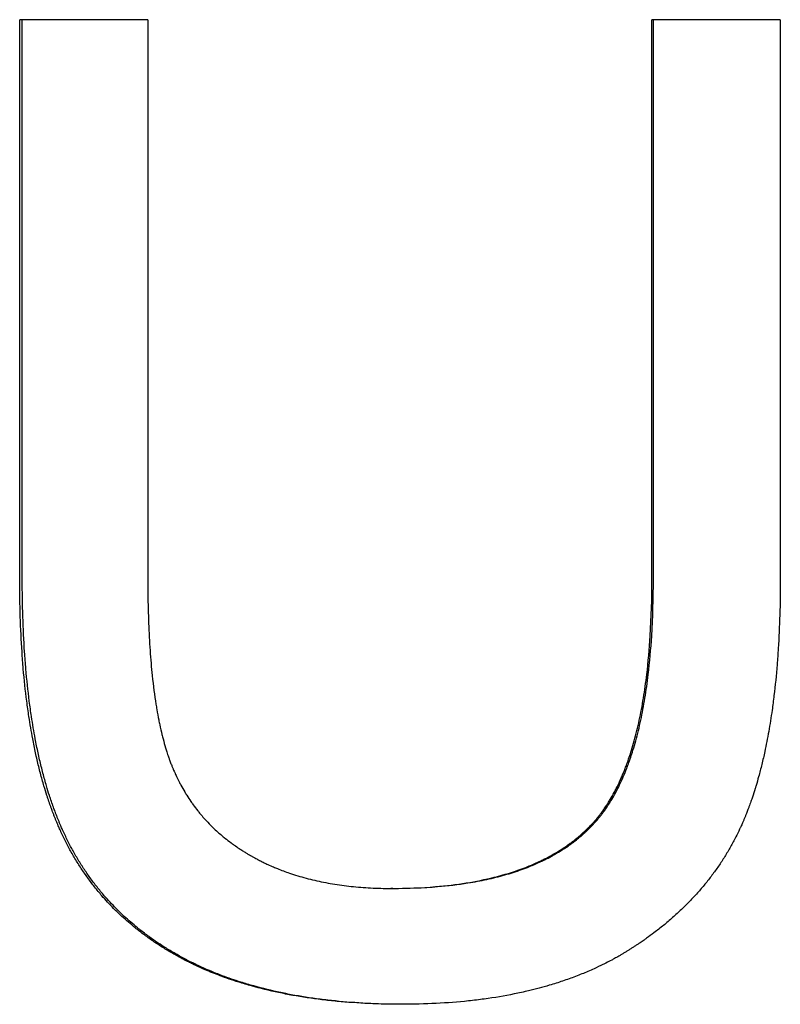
# Model space of a CAD drawing. Extents: x -6.6 to 6.6, y 0 to 15.4.
# Tile 6 of 15: x -0.486 to -0.235, y 8.713 to 9.039. Entities that reach past the tile are written whole.
import ezdxf

# ---------------------------------------------------------------- set-up
doc = ezdxf.new("R2010")
doc.units = 0
doc.header["$MEASUREMENT"] = 0
doc.layers.get('0').update_dxf_attribs({"linetype": 'CONTINUOUS'})

msp = doc.modelspace()

# ---------------------------------------------------------------- linework, layer by layer
for p, q in [((-0.44358, 9.03883), (-0.48588, 9.03883)), ((-0.48588, 8.85396), (-0.48588, 9.03883)), ((-0.44358, 9.03883), (-0.44358, 8.8542)), ((-0.27709, 8.8542), (-0.27709, 9.03883)), ((-0.23469, 9.03883), (-0.27709, 9.03883)), ((-0.23469, 9.03883), (-0.23469, 8.85396)), ((-0.36266, 8.75176), (-0.36329, 8.75176))]:
    msp.add_line(p, q)
for points in [[(-0.48503, 8.85396), (-0.48503, 8.91558), (-0.48503, 8.97721), (-0.48503, 9.03883)], [(-0.2766, 8.8542), (-0.2766, 8.91575), (-0.2766, 8.97729), (-0.2766, 9.03883)]]:
    msp.add_open_spline(points, degree=3)
for points, knots in [([(-0.35964, 8.71347), (-0.36337, 8.71347), (-0.36702, 8.71355), (-0.37059, 8.71371), (-0.37415, 8.71387), (-0.37763, 8.71411), (-0.38102, 8.71444), (-0.38272, 8.7146), (-0.3844, 8.71478), (-0.38605, 8.71498), (-0.38936, 8.71538), (-0.39259, 8.71587), (-0.39573, 8.71643), (-0.3973, 8.71672), (-0.39885, 8.71702), (-0.40037, 8.71734), (-0.40343, 8.71799), (-0.4064, 8.71871), (-0.40929, 8.71952), (-0.41073, 8.71992), (-0.41216, 8.72035), (-0.41356, 8.72079), (-0.41566, 8.72145), (-0.41772, 8.72217), (-0.41972, 8.72292), (-0.4214, 8.72355), (-0.42304, 8.72421), (-0.42464, 8.72491), (-0.42497, 8.72505), (-0.42529, 8.72519), (-0.4256, 8.72533), (-0.42656, 8.72575), (-0.4275, 8.72619), (-0.42844, 8.72663), (-0.4289, 8.72685), (-0.42937, 8.72708), (-0.42983, 8.72731), (-0.43029, 8.72754), (-0.43074, 8.72777), (-0.4312, 8.728), (-0.43165, 8.72824), (-0.43211, 8.72848), (-0.43255, 8.72872), (-0.433, 8.72896), (-0.43345, 8.7292), (-0.43389, 8.72944), (-0.43404, 8.72953), (-0.43418, 8.72961), (-0.43433, 8.72969), (-0.43477, 8.72994), (-0.43521, 8.73019), (-0.43564, 8.73044), (-0.43593, 8.73061), (-0.43622, 8.73078), (-0.43651, 8.73095), (-0.43708, 8.73129), (-0.43765, 8.73163), (-0.43821, 8.73198), (-0.4385, 8.73216), (-0.43878, 8.73233), (-0.43906, 8.73251), (-0.43989, 8.73304), (-0.44072, 8.73358), (-0.44153, 8.73414), (-0.44207, 8.7345), (-0.44261, 8.73488), (-0.44314, 8.73525), (-0.4442, 8.73601), (-0.44524, 8.73678), (-0.44626, 8.73757), (-0.44677, 8.73796), (-0.44728, 8.73836), (-0.44778, 8.73877), (-0.44927, 8.73998), (-0.45072, 8.74123), (-0.45212, 8.74253), (-0.45306, 8.74339), (-0.45397, 8.74427), (-0.45486, 8.74517), (-0.4562, 8.74652), (-0.45749, 8.74791), (-0.45873, 8.74934), (-0.45914, 8.74981), (-0.45955, 8.75029), (-0.45995, 8.75078), (-0.46076, 8.75175), (-0.46154, 8.75274), (-0.4623, 8.75375), (-0.46268, 8.75425), (-0.46306, 8.75476), (-0.46343, 8.75527), (-0.46417, 8.7563), (-0.46489, 8.75734), (-0.46559, 8.7584), (-0.46594, 8.75893), (-0.46629, 8.75947), (-0.46662, 8.76001), (-0.4673, 8.76109), (-0.46796, 8.76219), (-0.46859, 8.7633), (-0.46891, 8.76386), (-0.46922, 8.76442), (-0.46953, 8.76499), (-0.46999, 8.76584), (-0.47044, 8.7667), (-0.47087, 8.76757), (-0.47102, 8.76786), (-0.47116, 8.76815), (-0.4713, 8.76845), (-0.47159, 8.76903), (-0.47187, 8.76962), (-0.47214, 8.77022), (-0.47228, 8.77051), (-0.47242, 8.77081), (-0.47255, 8.77111), (-0.47275, 8.77156), (-0.47295, 8.77201), (-0.47315, 8.77246), (-0.47321, 8.77262), (-0.47328, 8.77277), (-0.47334, 8.77292), (-0.47347, 8.77322), (-0.4736, 8.77353), (-0.47373, 8.77383), (-0.47379, 8.77399), (-0.47385, 8.77414), (-0.47392, 8.7743), (-0.47404, 8.7746), (-0.47417, 8.77491), (-0.47429, 8.77522), (-0.47435, 8.77538), (-0.47441, 8.77554), (-0.47447, 8.77569), (-0.4746, 8.77601), (-0.47472, 8.77632), (-0.47484, 8.77664), (-0.4749, 8.7768), (-0.47496, 8.77695), (-0.47502, 8.77711), (-0.4752, 8.77759), (-0.47538, 8.77807), (-0.47555, 8.77856), (-0.47567, 8.77888), (-0.47578, 8.77921), (-0.4759, 8.77953), (-0.47613, 8.78019), (-0.47635, 8.78085), (-0.47657, 8.78152), (-0.47669, 8.78185), (-0.4768, 8.78219), (-0.4769, 8.78252), (-0.47723, 8.78354), (-0.47755, 8.78456), (-0.47786, 8.78561), (-0.47806, 8.7863), (-0.47826, 8.787), (-0.47846, 8.78771), (-0.47886, 8.78913), (-0.47924, 8.79058), (-0.4796, 8.79205), (-0.47978, 8.79279), (-0.47996, 8.79354), (-0.48014, 8.79429), (-0.48048, 8.79579), (-0.48082, 8.79732), (-0.48113, 8.79888), (-0.48129, 8.79966), (-0.48144, 8.80044), (-0.48159, 8.80124), (-0.48205, 8.80362), (-0.48246, 8.80606), (-0.48284, 8.80856), (-0.48309, 8.81023), (-0.48333, 8.81193), (-0.48355, 8.81365), (-0.484, 8.8171), (-0.48438, 8.82066), (-0.48469, 8.82433), (-0.48485, 8.82617), (-0.48499, 8.82803), (-0.48512, 8.82992), (-0.48537, 8.83371), (-0.48556, 8.8376), (-0.48569, 8.84161), (-0.48582, 8.84561), (-0.48588, 8.84973), (-0.48588, 8.85396)], [0, 0, 0, 0, 0.125, 0.125, 0.125, 0.25, 0.25, 0.25, 0.3125, 0.3125, 0.3125, 0.4375, 0.4375, 0.4375, 0.5, 0.5, 0.5, 0.625, 0.625, 0.625, 0.6875, 0.6875, 0.6875, 0.78125, 0.78125, 0.78125, 0.859375, 0.859375, 0.859375, 0.875, 0.875, 0.875, 0.921875, 0.921875, 0.921875, 0.945312, 0.945312, 0.945312, 0.96875, 0.96875, 0.96875, 0.992188, 0.992188, 0.992188, 1.015625, 1.015625, 1.015625, 1.023438, 1.023438, 1.023438, 1.046875, 1.046875, 1.046875, 1.0625, 1.0625, 1.0625, 1.09375, 1.09375, 1.09375, 1.109375, 1.109375, 1.109375, 1.15625, 1.15625, 1.15625, 1.1875, 1.1875, 1.1875, 1.25, 1.25, 1.25, 1.28125, 1.28125, 1.28125, 1.375, 1.375, 1.375, 1.4375, 1.4375, 1.4375, 1.53125, 1.53125, 1.53125, 1.5625, 1.5625, 1.5625, 1.625, 1.625, 1.625, 1.65625, 1.65625, 1.65625, 1.71875, 1.71875, 1.71875, 1.75, 1.75, 1.75, 1.8125, 1.8125, 1.8125, 1.84375, 1.84375, 1.84375, 1.890625, 1.890625, 1.890625, 1.90625, 1.90625, 1.90625, 1.9375, 1.9375, 1.9375, 1.953125, 1.953125, 1.953125, 1.976562, 1.976562, 1.976562, 1.984375, 1.984375, 1.984375, 2, 2, 2, 2.007812, 2.007812, 2.007812, 2.023438, 2.023438, 2.023438, 2.03125, 2.03125, 2.03125, 2.046875, 2.046875, 2.046875, 2.054688, 2.054688, 2.054688, 2.078125, 2.078125, 2.078125, 2.09375, 2.09375, 2.09375, 2.125, 2.125, 2.125, 2.140625, 2.140625, 2.140625, 2.1875, 2.1875, 2.1875, 2.21875, 2.21875, 2.21875, 2.28125, 2.28125, 2.28125, 2.3125, 2.3125, 2.3125, 2.375, 2.375, 2.375, 2.40625, 2.40625, 2.40625, 2.5, 2.5, 2.5, 2.5625, 2.5625, 2.5625, 2.6875, 2.6875, 2.6875, 2.75, 2.75, 2.75, 2.875, 2.875, 2.875, 3, 3, 3, 3]), ([(-0.35933, 8.71347), (-0.36295, 8.71347), (-0.36648, 8.71355), (-0.36994, 8.71371), (-0.3735, 8.71387), (-0.37697, 8.71411), (-0.38036, 8.71444), (-0.38205, 8.7146), (-0.38372, 8.71478), (-0.38538, 8.71498), (-0.38868, 8.71538), (-0.3919, 8.71587), (-0.39504, 8.71643), (-0.3966, 8.71672), (-0.39815, 8.71702), (-0.39968, 8.71734), (-0.40273, 8.71799), (-0.40569, 8.71871), (-0.40858, 8.71952), (-0.41002, 8.71992), (-0.41144, 8.72035), (-0.41284, 8.72079), (-0.41494, 8.72145), (-0.41699, 8.72217), (-0.41899, 8.72292), (-0.41966, 8.72317), (-0.42032, 8.72343), (-0.42098, 8.72369), (-0.42197, 8.72409), (-0.42294, 8.72449), (-0.4239, 8.72491), (-0.42422, 8.72505), (-0.42454, 8.72519), (-0.42486, 8.72533), (-0.4255, 8.72561), (-0.42613, 8.7259), (-0.42675, 8.72619), (-0.42707, 8.72634), (-0.42738, 8.72648), (-0.42769, 8.72663), (-0.42815, 8.72685), (-0.42862, 8.72708), (-0.42908, 8.72731), (-0.42923, 8.72739), (-0.42938, 8.72746), (-0.42954, 8.72754), (-0.42984, 8.72769), (-0.43014, 8.72785), (-0.43045, 8.728), (-0.4306, 8.72808), (-0.43075, 8.72816), (-0.4309, 8.72824), (-0.4312, 8.7284), (-0.4315, 8.72856), (-0.4318, 8.72872), (-0.43195, 8.7288), (-0.4321, 8.72888), (-0.43225, 8.72896), (-0.43254, 8.72912), (-0.43284, 8.72928), (-0.43313, 8.72944), (-0.43328, 8.72953), (-0.43343, 8.72961), (-0.43357, 8.72969), (-0.43401, 8.72994), (-0.43445, 8.73019), (-0.43488, 8.73044), (-0.43517, 8.73061), (-0.43546, 8.73078), (-0.43575, 8.73095), (-0.43632, 8.73129), (-0.43689, 8.73163), (-0.43745, 8.73198), (-0.43773, 8.73216), (-0.43801, 8.73233), (-0.43829, 8.73251), (-0.43912, 8.73304), (-0.43995, 8.73358), (-0.44076, 8.73414), (-0.4413, 8.7345), (-0.44184, 8.73488), (-0.44237, 8.73525), (-0.44343, 8.73601), (-0.44447, 8.73678), (-0.44548, 8.73757), (-0.44599, 8.73796), (-0.4465, 8.73836), (-0.44699, 8.73877), (-0.44849, 8.73998), (-0.44993, 8.74123), (-0.45133, 8.74253), (-0.45227, 8.74339), (-0.45318, 8.74427), (-0.45407, 8.74517), (-0.4554, 8.74652), (-0.45669, 8.74791), (-0.45793, 8.74934), (-0.45834, 8.74981), (-0.45875, 8.75029), (-0.45915, 8.75078), (-0.45995, 8.75175), (-0.46073, 8.75274), (-0.4615, 8.75375), (-0.46188, 8.75425), (-0.46225, 8.75476), (-0.46262, 8.75527), (-0.46336, 8.7563), (-0.46408, 8.75734), (-0.46478, 8.7584), (-0.46513, 8.75893), (-0.46547, 8.75947), (-0.46581, 8.76001), (-0.46649, 8.76109), (-0.46714, 8.76219), (-0.46777, 8.7633), (-0.46809, 8.76386), (-0.4684, 8.76442), (-0.46871, 8.76499), (-0.46917, 8.76584), (-0.46961, 8.7667), (-0.47005, 8.76757), (-0.47019, 8.76786), (-0.47034, 8.76815), (-0.47048, 8.76845), (-0.47077, 8.76903), (-0.47105, 8.76962), (-0.47132, 8.77022), (-0.47146, 8.77051), (-0.47159, 8.77081), (-0.47173, 8.77111), (-0.47193, 8.77156), (-0.47213, 8.77201), (-0.47232, 8.77246), (-0.47239, 8.77262), (-0.47245, 8.77277), (-0.47252, 8.77292), (-0.47265, 8.77322), (-0.47277, 8.77353), (-0.4729, 8.77383), (-0.47296, 8.77399), (-0.47303, 8.77414), (-0.47309, 8.7743), (-0.47321, 8.7746), (-0.47334, 8.77491), (-0.47346, 8.77522), (-0.47352, 8.77538), (-0.47358, 8.77554), (-0.47365, 8.77569), (-0.47377, 8.77601), (-0.47389, 8.77632), (-0.47401, 8.77664), (-0.47407, 8.7768), (-0.47413, 8.77695), (-0.47419, 8.77711), (-0.47437, 8.77759), (-0.47455, 8.77807), (-0.47472, 8.77856), (-0.47484, 8.77888), (-0.47495, 8.77921), (-0.47507, 8.77953), (-0.4753, 8.78019), (-0.47552, 8.78085), (-0.47574, 8.78152), (-0.47585, 8.78185), (-0.47596, 8.78219), (-0.47607, 8.78252), (-0.4764, 8.78354), (-0.47671, 8.78456), (-0.47702, 8.78561), (-0.47723, 8.7863), (-0.47743, 8.787), (-0.47763, 8.78771), (-0.47802, 8.78913), (-0.4784, 8.79058), (-0.47876, 8.79205), (-0.47895, 8.79279), (-0.47912, 8.79354), (-0.4793, 8.79429), (-0.47964, 8.79579), (-0.47998, 8.79732), (-0.48029, 8.79888), (-0.48045, 8.79966), (-0.4806, 8.80044), (-0.48075, 8.80124), (-0.4812, 8.80362), (-0.48162, 8.80606), (-0.482, 8.80856), (-0.48225, 8.81023), (-0.48249, 8.81193), (-0.48271, 8.81365), (-0.48315, 8.8171), (-0.48353, 8.82066), (-0.48385, 8.82433), (-0.484, 8.82617), (-0.48415, 8.82803), (-0.48427, 8.82992), (-0.48453, 8.83371), (-0.48471, 8.8376), (-0.48484, 8.84161), (-0.48497, 8.84561), (-0.48503, 8.84973), (-0.48503, 8.85396)], [0.003576, 0.003576, 0.003576, 0.003576, 0.125, 0.125, 0.125, 0.25, 0.25, 0.25, 0.3125, 0.3125, 0.3125, 0.4375, 0.4375, 0.4375, 0.5, 0.5, 0.5, 0.625, 0.625, 0.625, 0.6875, 0.6875, 0.6875, 0.78125, 0.78125, 0.78125, 0.8125, 0.8125, 0.8125, 0.859375, 0.859375, 0.859375, 0.875, 0.875, 0.875, 0.90625, 0.90625, 0.90625, 0.921875, 0.921875, 0.921875, 0.945312, 0.945312, 0.945312, 0.953125, 0.953125, 0.953125, 0.96875, 0.96875, 0.96875, 0.976562, 0.976562, 0.976562, 0.992188, 0.992188, 0.992188, 1, 1, 1, 1.015625, 1.015625, 1.015625, 1.023438, 1.023438, 1.023438, 1.046875, 1.046875, 1.046875, 1.0625, 1.0625, 1.0625, 1.09375, 1.09375, 1.09375, 1.109375, 1.109375, 1.109375, 1.15625, 1.15625, 1.15625, 1.1875, 1.1875, 1.1875, 1.25, 1.25, 1.25, 1.28125, 1.28125, 1.28125, 1.375, 1.375, 1.375, 1.4375, 1.4375, 1.4375, 1.53125, 1.53125, 1.53125, 1.5625, 1.5625, 1.5625, 1.625, 1.625, 1.625, 1.65625, 1.65625, 1.65625, 1.71875, 1.71875, 1.71875, 1.75, 1.75, 1.75, 1.8125, 1.8125, 1.8125, 1.84375, 1.84375, 1.84375, 1.890625, 1.890625, 1.890625, 1.90625, 1.90625, 1.90625, 1.9375, 1.9375, 1.9375, 1.953125, 1.953125, 1.953125, 1.976562, 1.976562, 1.976562, 1.984375, 1.984375, 1.984375, 2, 2, 2, 2.007812, 2.007812, 2.007812, 2.023438, 2.023438, 2.023438, 2.03125, 2.03125, 2.03125, 2.046875, 2.046875, 2.046875, 2.054688, 2.054688, 2.054688, 2.078125, 2.078125, 2.078125, 2.09375, 2.09375, 2.09375, 2.125, 2.125, 2.125, 2.140625, 2.140625, 2.140625, 2.1875, 2.1875, 2.1875, 2.21875, 2.21875, 2.21875, 2.28125, 2.28125, 2.28125, 2.3125, 2.3125, 2.3125, 2.375, 2.375, 2.375, 2.40625, 2.40625, 2.40625, 2.5, 2.5, 2.5, 2.5625, 2.5625, 2.5625, 2.6875, 2.6875, 2.6875, 2.75, 2.75, 2.75, 2.875, 2.875, 2.875, 3, 3, 3, 3]), ([(-0.44358, 8.8542), (-0.44358, 8.85075), (-0.44354, 8.8474), (-0.44346, 8.84417), (-0.44338, 8.84094), (-0.44326, 8.83783), (-0.4431, 8.83483), (-0.44302, 8.83332), (-0.44293, 8.83185), (-0.44283, 8.83041), (-0.44263, 8.82752), (-0.44239, 8.82474), (-0.44211, 8.82208), (-0.44176, 8.81875), (-0.44135, 8.81559), (-0.44088, 8.81262), (-0.44078, 8.81202), (-0.44069, 8.81143), (-0.44059, 8.81085), (-0.44039, 8.80969), (-0.44018, 8.80855), (-0.43996, 8.80745), (-0.43985, 8.8069), (-0.43974, 8.80635), (-0.43962, 8.80581), (-0.43939, 8.80473), (-0.43915, 8.80368), (-0.4389, 8.80266), (-0.43878, 8.80215), (-0.43865, 8.80165), (-0.43852, 8.80115), (-0.43826, 8.80016), (-0.43799, 8.7992), (-0.43772, 8.79826), (-0.43758, 8.79779), (-0.43743, 8.79733), (-0.43729, 8.79688), (-0.43711, 8.79631), (-0.43692, 8.79575), (-0.43673, 8.79521), (-0.43662, 8.79488), (-0.43651, 8.79456), (-0.43639, 8.79424), (-0.43624, 8.79381), (-0.43608, 8.79339), (-0.43592, 8.79298), (-0.43584, 8.79278), (-0.43576, 8.79257), (-0.43568, 8.79237), (-0.43556, 8.79206), (-0.43543, 8.79175), (-0.4353, 8.79145), (-0.43526, 8.79135), (-0.43522, 8.79125), (-0.43518, 8.79115), (-0.43509, 8.79095), (-0.43501, 8.79075), (-0.43492, 8.79055), (-0.43487, 8.79045), (-0.43483, 8.79035), (-0.43479, 8.79025), (-0.43465, 8.78995), (-0.43452, 8.78965), (-0.43438, 8.78936), (-0.43429, 8.78916), (-0.4342, 8.78896), (-0.43411, 8.78877), (-0.43383, 8.78818), (-0.43355, 8.7876), (-0.43325, 8.78703), (-0.43306, 8.78665), (-0.43286, 8.78627), (-0.43265, 8.78589), (-0.43225, 8.78514), (-0.43183, 8.7844), (-0.43139, 8.78367), (-0.43117, 8.7833), (-0.43095, 8.78294), (-0.43073, 8.78258), (-0.43028, 8.78186), (-0.42981, 8.78116), (-0.42933, 8.78047), (-0.42909, 8.78012), (-0.42885, 8.77977), (-0.4286, 8.77943), (-0.42811, 8.77875), (-0.4276, 8.77808), (-0.42707, 8.77742), (-0.42681, 8.77709), (-0.42655, 8.77677), (-0.42628, 8.77644), (-0.42547, 8.77547), (-0.42463, 8.77453), (-0.42376, 8.77361), (-0.42318, 8.773), (-0.42258, 8.7724), (-0.42197, 8.77181), (-0.42106, 8.77093), (-0.42011, 8.77007), (-0.41913, 8.76924), (-0.4188, 8.76897), (-0.41847, 8.76869), (-0.41813, 8.76842), (-0.41746, 8.76788), (-0.41678, 8.76735), (-0.41608, 8.76683), (-0.41573, 8.76658), (-0.41538, 8.76632), (-0.41503, 8.76607), (-0.41449, 8.76569), (-0.41395, 8.76532), (-0.4134, 8.76495), (-0.41321, 8.76483), (-0.41303, 8.76471), (-0.41284, 8.76458), (-0.41247, 8.76434), (-0.4121, 8.76411), (-0.41172, 8.76387), (-0.41153, 8.76375), (-0.41134, 8.76364), (-0.41115, 8.76352), (-0.41086, 8.76334), (-0.41057, 8.76317), (-0.41028, 8.763), (-0.41019, 8.76294), (-0.41009, 8.76289), (-0.40999, 8.76283), (-0.4098, 8.76272), (-0.4096, 8.76261), (-0.40941, 8.76249), (-0.40931, 8.76244), (-0.40921, 8.76238), (-0.40911, 8.76233), (-0.40882, 8.76216), (-0.40852, 8.762), (-0.40822, 8.76183), (-0.40802, 8.76172), (-0.40782, 8.76162), (-0.40762, 8.76151), (-0.40722, 8.7613), (-0.40682, 8.76109), (-0.40641, 8.76088), (-0.40621, 8.76078), (-0.406, 8.76068), (-0.4058, 8.76058), (-0.40539, 8.76037), (-0.40498, 8.76017), (-0.40456, 8.75998), (-0.40435, 8.75988), (-0.40415, 8.75978), (-0.40394, 8.75969), (-0.40331, 8.7594), (-0.40268, 8.75912), (-0.40204, 8.75885), (-0.40162, 8.75866), (-0.40119, 8.75849), (-0.40076, 8.75831), (-0.39946, 8.75779), (-0.39814, 8.7573), (-0.3968, 8.75683), (-0.39591, 8.75653), (-0.395, 8.75623), (-0.39408, 8.75595), (-0.39225, 8.75539), (-0.39037, 8.75489), (-0.38845, 8.75444), (-0.38749, 8.75422), (-0.38652, 8.75401), (-0.38554, 8.75382), (-0.38357, 8.75342), (-0.38156, 8.75309), (-0.37951, 8.75281), (-0.37848, 8.75267), (-0.37745, 8.75254), (-0.3764, 8.75243), (-0.3743, 8.75221), (-0.37216, 8.75204), (-0.36998, 8.75193), (-0.36779, 8.75182), (-0.36556, 8.75176), (-0.36329, 8.75176)], [0, 0, 0, 0, 0.125, 0.125, 0.125, 0.25, 0.25, 0.25, 0.3125, 0.3125, 0.3125, 0.4375, 0.4375, 0.4375, 0.59375, 0.59375, 0.59375, 0.625, 0.625, 0.625, 0.6875, 0.6875, 0.6875, 0.71875, 0.71875, 0.71875, 0.78125, 0.78125, 0.78125, 0.8125, 0.8125, 0.8125, 0.875, 0.875, 0.875, 0.90625, 0.90625, 0.90625, 0.945312, 0.945312, 0.945312, 0.96875, 0.96875, 0.96875, 1, 1, 1, 1.015625, 1.015625, 1.015625, 1.039062, 1.039062, 1.039062, 1.046875, 1.046875, 1.046875, 1.0625, 1.0625, 1.0625, 1.070312, 1.070312, 1.070312, 1.09375, 1.09375, 1.09375, 1.109375, 1.109375, 1.109375, 1.15625, 1.15625, 1.15625, 1.1875, 1.1875, 1.1875, 1.25, 1.25, 1.25, 1.28125, 1.28125, 1.28125, 1.34375, 1.34375, 1.34375, 1.375, 1.375, 1.375, 1.4375, 1.4375, 1.4375, 1.46875, 1.46875, 1.46875, 1.5625, 1.5625, 1.5625, 1.625, 1.625, 1.625, 1.71875, 1.71875, 1.71875, 1.75, 1.75, 1.75, 1.8125, 1.8125, 1.8125, 1.84375, 1.84375, 1.84375, 1.890625, 1.890625, 1.890625, 1.90625, 1.90625, 1.90625, 1.9375, 1.9375, 1.9375, 1.953125, 1.953125, 1.953125, 1.976562, 1.976562, 1.976562, 1.984375, 1.984375, 1.984375, 2, 2, 2, 2.007812, 2.007812, 2.007812, 2.03125, 2.03125, 2.03125, 2.046875, 2.046875, 2.046875, 2.078125, 2.078125, 2.078125, 2.09375, 2.09375, 2.09375, 2.125, 2.125, 2.125, 2.140625, 2.140625, 2.140625, 2.1875, 2.1875, 2.1875, 2.21875, 2.21875, 2.21875, 2.3125, 2.3125, 2.3125, 2.375, 2.375, 2.375, 2.5, 2.5, 2.5, 2.5625, 2.5625, 2.5625, 2.6875, 2.6875, 2.6875, 2.75, 2.75, 2.75, 2.875, 2.875, 2.875, 3, 3, 3, 3]), ([(-0.36329, 8.75176), (-0.35813, 8.75176), (-0.35321, 8.75196), (-0.34853, 8.75235), (-0.34503, 8.75265), (-0.34166, 8.75305), (-0.33844, 8.75357), (-0.33521, 8.75408), (-0.33212, 8.75471), (-0.32917, 8.75545), (-0.32819, 8.75569), (-0.32722, 8.75595), (-0.32627, 8.75622), (-0.32436, 8.75676), (-0.32252, 8.75735), (-0.32074, 8.75799), (-0.31985, 8.75831), (-0.31897, 8.75864), (-0.31811, 8.75898), (-0.31682, 8.7595), (-0.31557, 8.76004), (-0.31435, 8.76061), (-0.31394, 8.7608), (-0.31354, 8.761), (-0.31314, 8.76119), (-0.31234, 8.76159), (-0.31156, 8.76199), (-0.31079, 8.76241), (-0.3104, 8.76262), (-0.31002, 8.76283), (-0.30965, 8.76304), (-0.30852, 8.76369), (-0.30743, 8.76436), (-0.30637, 8.76506), (-0.30566, 8.76553), (-0.30497, 8.76601), (-0.3043, 8.7665), (-0.30396, 8.76674), (-0.30363, 8.76699), (-0.3033, 8.76724), (-0.3028, 8.76762), (-0.30232, 8.76801), (-0.30184, 8.7684), (-0.30136, 8.76879), (-0.30089, 8.76919), (-0.30043, 8.76959), (-0.30028, 8.76973), (-0.30013, 8.76986), (-0.29998, 8.77), (-0.29952, 8.77041), (-0.29908, 8.77083), (-0.29864, 8.77125), (-0.29857, 8.77132), (-0.2985, 8.77139), (-0.29842, 8.77146), (-0.29806, 8.77182), (-0.29771, 8.77218), (-0.29736, 8.77254), (-0.29729, 8.77261), (-0.29722, 8.77269), (-0.29715, 8.77276), (-0.29694, 8.77298), (-0.29673, 8.7732), (-0.29653, 8.77343), (-0.29639, 8.77358), (-0.29626, 8.77373), (-0.29612, 8.77388), (-0.29605, 8.77396), (-0.29599, 8.77404), (-0.29592, 8.77411), (-0.29579, 8.77427), (-0.29565, 8.77442), (-0.29552, 8.77458), (-0.29545, 8.77466), (-0.29539, 8.77474), (-0.29532, 8.77482), (-0.29519, 8.77498), (-0.29506, 8.77514), (-0.29493, 8.7753), (-0.29486, 8.77538), (-0.2948, 8.77546), (-0.29473, 8.77554), (-0.29454, 8.77578), (-0.29434, 8.77603), (-0.29415, 8.77628), (-0.29402, 8.77645), (-0.2939, 8.77662), (-0.29377, 8.77679), (-0.29352, 8.77713), (-0.29327, 8.77747), (-0.29302, 8.77782), (-0.2929, 8.778), (-0.29277, 8.77817), (-0.29265, 8.77835), (-0.29229, 8.77889), (-0.29193, 8.77943), (-0.29157, 8.77999), (-0.29134, 8.78037), (-0.2911, 8.78075), (-0.29087, 8.78113), (-0.29041, 8.7819), (-0.28997, 8.78269), (-0.28953, 8.78351), (-0.28931, 8.78391), (-0.2891, 8.78433), (-0.28888, 8.78474), (-0.28846, 8.78558), (-0.28805, 8.78644), (-0.28764, 8.78732), (-0.28744, 8.78776), (-0.28724, 8.78821), (-0.28705, 8.78866), (-0.28666, 8.78956), (-0.28628, 8.79049), (-0.28591, 8.79144), (-0.28573, 8.79191), (-0.28555, 8.79239), (-0.28537, 8.79288), (-0.28483, 8.79433), (-0.28433, 8.79584), (-0.28384, 8.7974), (-0.28352, 8.79844), (-0.28321, 8.7995), (-0.28291, 8.80058), (-0.28231, 8.80275), (-0.28176, 8.805), (-0.28126, 8.80735), (-0.281, 8.80852), (-0.28076, 8.80972), (-0.28053, 8.81093), (-0.28007, 8.81337), (-0.27966, 8.81589), (-0.27929, 8.81851), (-0.27911, 8.81982), (-0.27894, 8.82115), (-0.27878, 8.8225), (-0.27829, 8.82656), (-0.27791, 8.83082), (-0.27764, 8.83528), (-0.27727, 8.84123), (-0.27709, 8.84753), (-0.27709, 8.8542)], [0, 0, 0, 0, 0.166667, 0.166667, 0.166667, 0.291667, 0.291667, 0.291667, 0.416667, 0.416667, 0.416667, 0.458333, 0.458333, 0.458333, 0.541667, 0.541667, 0.541667, 0.583333, 0.583333, 0.583333, 0.645833, 0.645833, 0.645833, 0.666667, 0.666667, 0.666667, 0.708333, 0.708333, 0.708333, 0.729167, 0.729167, 0.729167, 0.791667, 0.791667, 0.791667, 0.833333, 0.833333, 0.833333, 0.854167, 0.854167, 0.854167, 0.885417, 0.885417, 0.885417, 0.916667, 0.916667, 0.916667, 0.927083, 0.927083, 0.927083, 0.958333, 0.958333, 0.958333, 0.963542, 0.963542, 0.963542, 0.989583, 0.989583, 0.989583, 0.994792, 0.994792, 0.994792, 1.010417, 1.010417, 1.010417, 1.020833, 1.020833, 1.020833, 1.026042, 1.026042, 1.026042, 1.036458, 1.036458, 1.036458, 1.041667, 1.041667, 1.041667, 1.052083, 1.052083, 1.052083, 1.057292, 1.057292, 1.057292, 1.072917, 1.072917, 1.072917, 1.083333, 1.083333, 1.083333, 1.104167, 1.104167, 1.104167, 1.114583, 1.114583, 1.114583, 1.145833, 1.145833, 1.145833, 1.166667, 1.166667, 1.166667, 1.208333, 1.208333, 1.208333, 1.229167, 1.229167, 1.229167, 1.270833, 1.270833, 1.270833, 1.291667, 1.291667, 1.291667, 1.333333, 1.333333, 1.333333, 1.354167, 1.354167, 1.354167, 1.416667, 1.416667, 1.416667, 1.458333, 1.458333, 1.458333, 1.541667, 1.541667, 1.541667, 1.583333, 1.583333, 1.583333, 1.666667, 1.666667, 1.666667, 1.708333, 1.708333, 1.708333, 1.833333, 1.833333, 1.833333, 2, 2, 2, 2]), ([(-0.36266, 8.75176), (-0.3575, 8.75176), (-0.35259, 8.75196), (-0.34793, 8.75235), (-0.34443, 8.75265), (-0.34107, 8.75305), (-0.33785, 8.75357), (-0.33677, 8.75374), (-0.33571, 8.75392), (-0.33467, 8.75412), (-0.33258, 8.75451), (-0.33056, 8.75495), (-0.3286, 8.75545), (-0.32761, 8.75569), (-0.32665, 8.75595), (-0.3257, 8.75622), (-0.3238, 8.75676), (-0.32196, 8.75735), (-0.32018, 8.75799), (-0.31929, 8.75831), (-0.31841, 8.75864), (-0.31756, 8.75898), (-0.31627, 8.7595), (-0.31502, 8.76004), (-0.3138, 8.76061), (-0.31339, 8.7608), (-0.31299, 8.761), (-0.31259, 8.76119), (-0.31179, 8.76159), (-0.31101, 8.76199), (-0.31025, 8.76241), (-0.30986, 8.76262), (-0.30948, 8.76283), (-0.30911, 8.76304), (-0.30836, 8.76347), (-0.30762, 8.76392), (-0.3069, 8.76437), (-0.30654, 8.7646), (-0.30619, 8.76483), (-0.30583, 8.76506), (-0.30513, 8.76553), (-0.30444, 8.76601), (-0.30377, 8.7665), (-0.30343, 8.76674), (-0.3031, 8.76699), (-0.30277, 8.76724), (-0.30227, 8.76762), (-0.30179, 8.76801), (-0.30131, 8.7684), (-0.30115, 8.76853), (-0.301, 8.76866), (-0.30084, 8.76879), (-0.30053, 8.76905), (-0.30022, 8.76932), (-0.29991, 8.76959), (-0.29976, 8.76973), (-0.2996, 8.76986), (-0.29945, 8.77), (-0.29923, 8.7702), (-0.299, 8.77041), (-0.29878, 8.77062), (-0.29856, 8.77083), (-0.29834, 8.77104), (-0.29812, 8.77125), (-0.29805, 8.77132), (-0.29797, 8.77139), (-0.2979, 8.77146), (-0.29776, 8.7716), (-0.29761, 8.77175), (-0.29747, 8.77189), (-0.2974, 8.77196), (-0.29733, 8.77203), (-0.29726, 8.77211), (-0.29712, 8.77225), (-0.29698, 8.7724), (-0.29684, 8.77254), (-0.29677, 8.77261), (-0.2967, 8.77269), (-0.29663, 8.77276), (-0.29649, 8.77291), (-0.29635, 8.77305), (-0.29622, 8.7732), (-0.29615, 8.77328), (-0.29608, 8.77335), (-0.29601, 8.77343), (-0.29587, 8.77358), (-0.29574, 8.77373), (-0.2956, 8.77388), (-0.29554, 8.77396), (-0.29547, 8.77404), (-0.2954, 8.77411), (-0.29527, 8.77427), (-0.29514, 8.77442), (-0.295, 8.77458), (-0.29494, 8.77466), (-0.29487, 8.77474), (-0.2948, 8.77482), (-0.29467, 8.77498), (-0.29454, 8.77514), (-0.29441, 8.7753), (-0.29435, 8.77538), (-0.29428, 8.77546), (-0.29422, 8.77554), (-0.29402, 8.77578), (-0.29383, 8.77603), (-0.29364, 8.77628), (-0.29351, 8.77645), (-0.29338, 8.77662), (-0.29326, 8.77679), (-0.293, 8.77713), (-0.29275, 8.77747), (-0.29251, 8.77782), (-0.29238, 8.778), (-0.29226, 8.77817), (-0.29214, 8.77835), (-0.29177, 8.77889), (-0.29142, 8.77943), (-0.29106, 8.77999), (-0.29083, 8.78037), (-0.2906, 8.78075), (-0.29037, 8.78113), (-0.28991, 8.7819), (-0.28946, 8.78269), (-0.28902, 8.78351), (-0.28881, 8.78391), (-0.28859, 8.78433), (-0.28838, 8.78474), (-0.28796, 8.78558), (-0.28754, 8.78644), (-0.28714, 8.78732), (-0.28694, 8.78776), (-0.28674, 8.78821), (-0.28655, 8.78866), (-0.28616, 8.78956), (-0.28578, 8.79049), (-0.28541, 8.79144), (-0.28523, 8.79191), (-0.28505, 8.79239), (-0.28487, 8.79288), (-0.28434, 8.79433), (-0.28383, 8.79584), (-0.28335, 8.7974), (-0.28303, 8.79844), (-0.28272, 8.7995), (-0.28242, 8.80058), (-0.28182, 8.80275), (-0.28127, 8.805), (-0.28077, 8.80735), (-0.28051, 8.80852), (-0.28027, 8.80972), (-0.28004, 8.81093), (-0.27959, 8.81337), (-0.27917, 8.81589), (-0.27881, 8.81851), (-0.27862, 8.81982), (-0.27845, 8.82115), (-0.27829, 8.8225), (-0.27781, 8.82656), (-0.27743, 8.83082), (-0.27715, 8.83528), (-0.27679, 8.84123), (-0.2766, 8.84753), (-0.2766, 8.8542)], [0, 0, 0, 0, 0.166667, 0.166667, 0.166667, 0.291667, 0.291667, 0.291667, 0.333333, 0.333333, 0.333333, 0.416667, 0.416667, 0.416667, 0.458333, 0.458333, 0.458333, 0.541667, 0.541667, 0.541667, 0.583333, 0.583333, 0.583333, 0.645833, 0.645833, 0.645833, 0.666667, 0.666667, 0.666667, 0.708333, 0.708333, 0.708333, 0.729167, 0.729167, 0.729167, 0.770833, 0.770833, 0.770833, 0.791667, 0.791667, 0.791667, 0.833333, 0.833333, 0.833333, 0.854167, 0.854167, 0.854167, 0.885417, 0.885417, 0.885417, 0.895833, 0.895833, 0.895833, 0.916667, 0.916667, 0.916667, 0.927083, 0.927083, 0.927083, 0.942708, 0.942708, 0.942708, 0.958333, 0.958333, 0.958333, 0.963542, 0.963542, 0.963542, 0.973958, 0.973958, 0.973958, 0.979167, 0.979167, 0.979167, 0.989583, 0.989583, 0.989583, 0.994792, 0.994792, 0.994792, 1.005208, 1.005208, 1.005208, 1.010417, 1.010417, 1.010417, 1.020833, 1.020833, 1.020833, 1.026042, 1.026042, 1.026042, 1.036458, 1.036458, 1.036458, 1.041667, 1.041667, 1.041667, 1.052083, 1.052083, 1.052083, 1.057292, 1.057292, 1.057292, 1.072917, 1.072917, 1.072917, 1.083333, 1.083333, 1.083333, 1.104167, 1.104167, 1.104167, 1.114583, 1.114583, 1.114583, 1.145833, 1.145833, 1.145833, 1.166667, 1.166667, 1.166667, 1.208333, 1.208333, 1.208333, 1.229167, 1.229167, 1.229167, 1.270833, 1.270833, 1.270833, 1.291667, 1.291667, 1.291667, 1.333333, 1.333333, 1.333333, 1.354167, 1.354167, 1.354167, 1.416667, 1.416667, 1.416667, 1.458333, 1.458333, 1.458333, 1.541667, 1.541667, 1.541667, 1.583333, 1.583333, 1.583333, 1.666667, 1.666667, 1.666667, 1.708333, 1.708333, 1.708333, 1.833333, 1.833333, 1.833333, 2, 2, 2, 2]), ([(-0.23469, 8.85396), (-0.23469, 8.84993), (-0.23475, 8.84601), (-0.23486, 8.8422), (-0.23497, 8.83838), (-0.23514, 8.83467), (-0.23537, 8.83106), (-0.23548, 8.82926), (-0.23561, 8.82748), (-0.23575, 8.82573), (-0.23603, 8.82222), (-0.23637, 8.81882), (-0.23677, 8.81553), (-0.23696, 8.81388), (-0.23718, 8.81226), (-0.2374, 8.81066), (-0.23774, 8.80827), (-0.23811, 8.80594), (-0.23851, 8.80366), (-0.23892, 8.80138), (-0.23935, 8.79917), (-0.23982, 8.79701), (-0.23997, 8.79629), (-0.24013, 8.79557), (-0.24029, 8.79487), (-0.24062, 8.79345), (-0.24096, 8.79207), (-0.24131, 8.79071), (-0.24149, 8.79003), (-0.24167, 8.78935), (-0.24185, 8.78868), (-0.24212, 8.78768), (-0.24241, 8.7867), (-0.2427, 8.78572), (-0.2428, 8.7854), (-0.24289, 8.78508), (-0.24299, 8.78476), (-0.24329, 8.78379), (-0.24359, 8.78285), (-0.24391, 8.78191), (-0.24406, 8.78145), (-0.24422, 8.78098), (-0.24438, 8.78053), (-0.24459, 8.77991), (-0.24481, 8.77931), (-0.24503, 8.77871), (-0.24514, 8.77841), (-0.24525, 8.77811), (-0.24537, 8.77781), (-0.24553, 8.77737), (-0.2457, 8.77693), (-0.24588, 8.77649), (-0.24594, 8.77634), (-0.24599, 8.7762), (-0.24605, 8.77605), (-0.24617, 8.77576), (-0.24629, 8.77547), (-0.24641, 8.77518), (-0.24647, 8.77503), (-0.24653, 8.77489), (-0.24659, 8.77474), (-0.24671, 8.77445), (-0.24683, 8.77416), (-0.24696, 8.77388), (-0.24702, 8.77373), (-0.24708, 8.77359), (-0.24715, 8.77344), (-0.24734, 8.77301), (-0.24753, 8.77259), (-0.24772, 8.77216), (-0.24785, 8.77187), (-0.24798, 8.77159), (-0.24812, 8.77131), (-0.24852, 8.77046), (-0.24893, 8.76962), (-0.24935, 8.76879), (-0.24964, 8.76823), (-0.24993, 8.76768), (-0.25022, 8.76713), (-0.25081, 8.76603), (-0.25142, 8.76495), (-0.25206, 8.76388), (-0.25238, 8.76335), (-0.2527, 8.76281), (-0.25303, 8.76229), (-0.25369, 8.76123), (-0.25437, 8.76019), (-0.25508, 8.75916), (-0.25543, 8.75865), (-0.25579, 8.75813), (-0.25615, 8.75763), (-0.25688, 8.75661), (-0.25763, 8.75561), (-0.2584, 8.75462), (-0.25879, 8.75413), (-0.25918, 8.75364), (-0.25958, 8.75315), (-0.26038, 8.75218), (-0.2612, 8.75122), (-0.26204, 8.75027), (-0.26246, 8.7498), (-0.26289, 8.74933), (-0.26332, 8.74886), (-0.26419, 8.74793), (-0.26508, 8.74701), (-0.26599, 8.7461), (-0.26644, 8.74565), (-0.26691, 8.7452), (-0.26737, 8.74475), (-0.26831, 8.74386), (-0.26927, 8.74298), (-0.27025, 8.74212), (-0.27074, 8.74169), (-0.27123, 8.74126), (-0.27173, 8.74083), (-0.27274, 8.73998), (-0.27377, 8.73914), (-0.27481, 8.73832), (-0.27534, 8.73791), (-0.27587, 8.7375), (-0.27641, 8.73709), (-0.27721, 8.73649), (-0.27803, 8.73589), (-0.27886, 8.73529), (-0.27914, 8.7351), (-0.27941, 8.7349), (-0.27969, 8.7347), (-0.28011, 8.73441), (-0.28054, 8.73412), (-0.28096, 8.73383), (-0.2811, 8.73373), (-0.28125, 8.73364), (-0.28139, 8.73354), (-0.28167, 8.73335), (-0.28196, 8.73316), (-0.28225, 8.73297), (-0.28239, 8.73287), (-0.28254, 8.73278), (-0.28268, 8.73268), (-0.28297, 8.73249), (-0.28326, 8.7323), (-0.28356, 8.73211), (-0.2837, 8.73202), (-0.28385, 8.73193), (-0.284, 8.73183), (-0.28429, 8.73165), (-0.28459, 8.73146), (-0.28488, 8.73127), (-0.28503, 8.73118), (-0.28518, 8.73109), (-0.28533, 8.731), (-0.28563, 8.73081), (-0.28593, 8.73063), (-0.28623, 8.73045), (-0.28638, 8.73036), (-0.28653, 8.73027), (-0.28668, 8.73018), (-0.28698, 8.73), (-0.28729, 8.72982), (-0.28759, 8.72964), (-0.28775, 8.72956), (-0.2879, 8.72947), (-0.28805, 8.72938), (-0.28851, 8.72912), (-0.28898, 8.72886), (-0.28944, 8.7286), (-0.28976, 8.72843), (-0.29007, 8.72826), (-0.29038, 8.72809), (-0.29101, 8.72776), (-0.29165, 8.72743), (-0.29229, 8.7271), (-0.29261, 8.72694), (-0.29293, 8.72678), (-0.29325, 8.72662), (-0.29422, 8.72614), (-0.2952, 8.72567), (-0.29619, 8.72522), (-0.29686, 8.72492), (-0.29753, 8.72463), (-0.2982, 8.72434), (-0.29955, 8.72376), (-0.30092, 8.7232), (-0.30232, 8.72267), (-0.30302, 8.7224), (-0.30372, 8.72214), (-0.30443, 8.72188), (-0.30585, 8.72137), (-0.30729, 8.72089), (-0.30876, 8.72042), (-0.30949, 8.72019), (-0.31023, 8.71997), (-0.31097, 8.71975), (-0.3132, 8.71909), (-0.31549, 8.71848), (-0.31782, 8.71792), (-0.31938, 8.71755), (-0.32096, 8.7172), (-0.32257, 8.71688), (-0.32577, 8.71623), (-0.32907, 8.71567), (-0.33247, 8.71521), (-0.33416, 8.71498), (-0.33588, 8.71477), (-0.33762, 8.71458), (-0.34111, 8.71421), (-0.34469, 8.71393), (-0.34836, 8.71375), (-0.35203, 8.71356), (-0.35579, 8.71347), (-0.35964, 8.71347)], [0, 0, 0, 0, 0.125, 0.125, 0.125, 0.25, 0.25, 0.25, 0.3125, 0.3125, 0.3125, 0.4375, 0.4375, 0.4375, 0.5, 0.5, 0.5, 0.59375, 0.59375, 0.59375, 0.6875, 0.6875, 0.6875, 0.71875, 0.71875, 0.71875, 0.78125, 0.78125, 0.78125, 0.8125, 0.8125, 0.8125, 0.859375, 0.859375, 0.859375, 0.875, 0.875, 0.875, 0.921875, 0.921875, 0.921875, 0.945312, 0.945312, 0.945312, 0.976562, 0.976562, 0.976562, 0.992188, 0.992188, 0.992188, 1.015625, 1.015625, 1.015625, 1.023438, 1.023438, 1.023438, 1.039062, 1.039062, 1.039062, 1.046875, 1.046875, 1.046875, 1.0625, 1.0625, 1.0625, 1.070312, 1.070312, 1.070312, 1.09375, 1.09375, 1.09375, 1.109375, 1.109375, 1.109375, 1.15625, 1.15625, 1.15625, 1.1875, 1.1875, 1.1875, 1.25, 1.25, 1.25, 1.28125, 1.28125, 1.28125, 1.34375, 1.34375, 1.34375, 1.375, 1.375, 1.375, 1.4375, 1.4375, 1.4375, 1.46875, 1.46875, 1.46875, 1.53125, 1.53125, 1.53125, 1.5625, 1.5625, 1.5625, 1.625, 1.625, 1.625, 1.65625, 1.65625, 1.65625, 1.71875, 1.71875, 1.71875, 1.75, 1.75, 1.75, 1.8125, 1.8125, 1.8125, 1.84375, 1.84375, 1.84375, 1.890625, 1.890625, 1.890625, 1.90625, 1.90625, 1.90625, 1.929688, 1.929688, 1.929688, 1.9375, 1.9375, 1.9375, 1.953125, 1.953125, 1.953125, 1.960938, 1.960938, 1.960938, 1.976562, 1.976562, 1.976562, 1.984375, 1.984375, 1.984375, 2, 2, 2, 2.007812, 2.007812, 2.007812, 2.023438, 2.023438, 2.023438, 2.03125, 2.03125, 2.03125, 2.046875, 2.046875, 2.046875, 2.054688, 2.054688, 2.054688, 2.078125, 2.078125, 2.078125, 2.09375, 2.09375, 2.09375, 2.125, 2.125, 2.125, 2.140625, 2.140625, 2.140625, 2.1875, 2.1875, 2.1875, 2.21875, 2.21875, 2.21875, 2.28125, 2.28125, 2.28125, 2.3125, 2.3125, 2.3125, 2.375, 2.375, 2.375, 2.40625, 2.40625, 2.40625, 2.5, 2.5, 2.5, 2.5625, 2.5625, 2.5625, 2.6875, 2.6875, 2.6875, 2.75, 2.75, 2.75, 2.875, 2.875, 2.875, 3, 3, 3, 3])]:
    msp.add_open_spline(points, degree=3, knots=knots)

doc.saveas('drawing.dxf')
